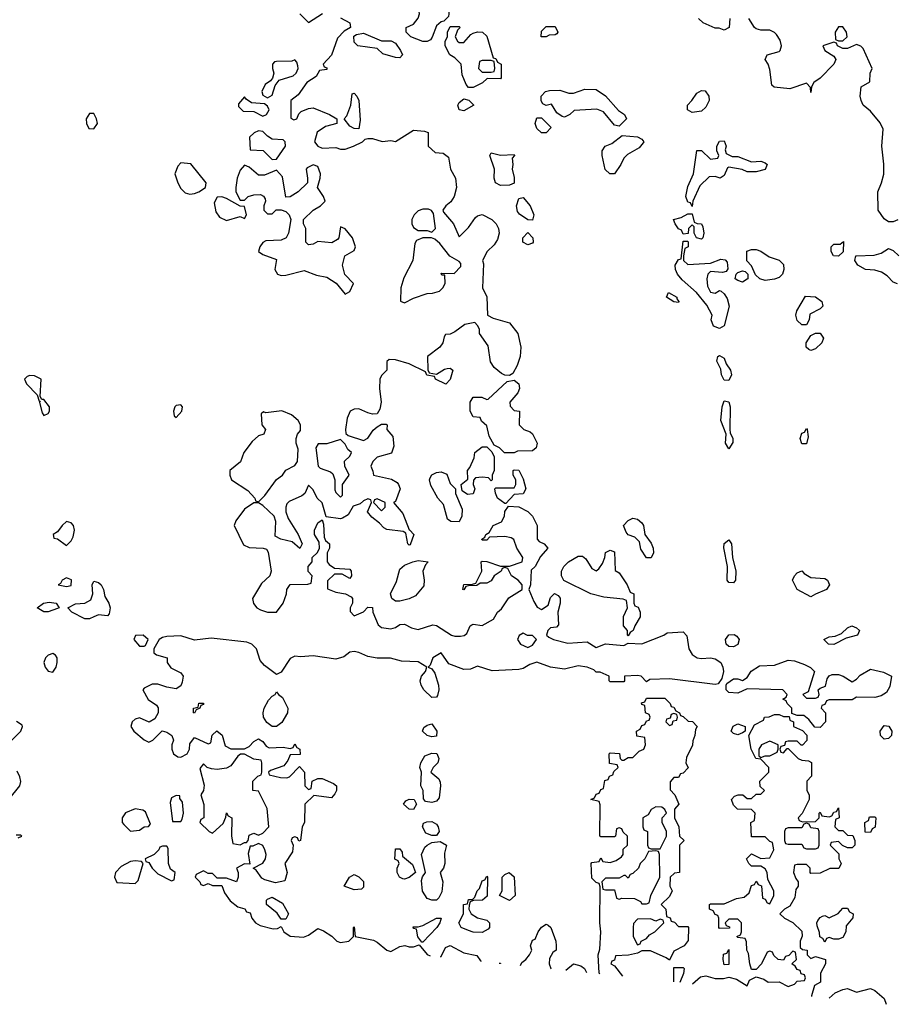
# Model space of a CAD drawing. Header units: inches. Extents: x 2380249 to 2585472, y 382747 to 546448.
# Tile 43 of 256: x 2422445 to 2426288, y 450093 to 454404. Entities that reach past the tile are written whole.
import ezdxf

# ---------------------------------------------------------------- set-up
doc = ezdxf.new("R2010")
doc.units = ezdxf.units.IN
doc.header["$MEASUREMENT"] = 0
doc.layers.add('C4425', color=7, linetype='Continuous')

msp = doc.modelspace()

# ---------------------------------------------------------------- linework, layer by layer
at = {"layer": 'C4425', "color": 4}
for points, elevation in [([(2424295.3, 454504.7), (2424311.6, 454511.6), (2424318, 454498), (2424324.7, 454430), (2424322, 454418), (2424302, 454398), (2424290, 454395.3), (2424270, 454378), (2424251.6, 454328.4), (2424243.6, 454316.4), (2424230, 454308.7), (2424210, 454309.2), (2424158, 454330), (2424138, 454350), (2424138, 454370), (2424170, 454384.7), (2424189.4, 454410.6), (2424195.1, 454430), (2424189.3, 454470), (2424192.5, 454487.5), (2424209, 454510), (2424230, 454517.3), (2424274.6, 454505.4)], 76), ([(2424030, 454311.3), (2424072, 454312), (2424090, 454302), (2424112, 454270), (2424122, 454250), (2424110, 454238), (2424090, 454239), (2424034.6, 454254.6), (2424010, 454278), (2423926, 454290), (2423910, 454306), (2423908, 454332), (2423920.4, 454339.6), (2423950, 454344.7)], 76), ([(2424370, 454304.7), (2424390, 454304.7), (2424420.2, 454339.8), (2424430, 454344.7), (2424450, 454351.3), (2424472, 454350), (2424490, 454332), (2424518, 454238), (2424530, 454234), (2424538, 454218), (2424554, 454210), (2424554, 454150), (2424550, 454146), (2424492.7, 454147.3), (2424471.6, 454128.4), (2424430, 454108), (2424410, 454108), (2424400.2, 454120.2), (2424383.1, 454163.1), (2424378, 454210), (2424350, 454238), (2424328, 454250), (2424308, 454290), (2424308, 454310), (2424318, 454330), (2424318, 454350), (2424330, 454374), (2424370, 454374), (2424374, 454370), (2424362, 454358), (2424352, 454330), (2424362, 454310)], 76), ([(2424750, 454328.7), (2424728.9, 454328.9), (2424730, 454354), (2424750, 454374), (2424790, 454374), (2424802, 454350), (2424796.9, 454343.1), (2424790, 454338), (2424763.6, 454336.4)], 76), ([(2426050, 454373.2), (2426030, 454373.2), (2426016, 454350), (2426018, 454318), (2426030, 454312), (2426050, 454312), (2426068, 454330), (2426065.2, 454350)], 76), ([(2423650, 454228), (2423637.3, 454222.7), (2423570, 454221.2), (2423560.7, 454219.3), (2423551.3, 454210), (2423551.3, 454190), (2423558, 454170), (2423552, 454148), (2423543.6, 454136.4), (2423519.6, 454120.4), (2423504.7, 454090), (2423510, 454074), (2423530, 454062), (2423550, 454074), (2423563.1, 454116.9), (2423580.9, 454139.1), (2423642, 454158), (2423655.3, 454170), (2423664, 454190), (2423663.1, 454203.1), (2423659, 454219)], 76), ([(2424510, 454226), (2424470, 454226), (2424458, 454222), (2424454, 454190), (2424470, 454174), (2424510, 454174), (2424522, 454178), (2424526, 454190), (2424522, 454222)], 76), ([(2423930, 453926), (2423910, 453928), (2423890, 453938), (2423866, 453970), (2423877.2, 453982.8), (2423895.3, 454030), (2423900.4, 454079.6), (2423910, 454082), (2423922, 454070), (2423930.7, 454050.7), (2423935.2, 453964.8)], 76), ([(2425070, 453938), (2425050, 453942), (2425001.2, 454001.2), (2424972.9, 454012.9), (2424872.7, 454007.3), (2424854, 453990), (2424830, 453978), (2424820.4, 453980.4), (2424796.4, 453996.4), (2424774, 454034), (2424750, 454028), (2424736.4, 454036.4), (2424728.9, 454048.9), (2424729, 454070), (2424748, 454090), (2424765.6, 454094.4), (2424810, 454096), (2424850, 454082), (2424870, 454082), (2424920.2, 454099.8), (2424970, 454098.8), (2425010.5, 454070.5), (2425066.8, 454006.8), (2425094, 453990), (2425102, 453970)], 76), ([(2425390, 453998), (2425369.2, 454009.2), (2425368.7, 454030), (2425388.7, 454050), (2425410, 454082), (2425430, 454094), (2425447.3, 454092.7), (2425462, 454070), (2425464.7, 454050), (2425450, 454022), (2425430, 454004)], 76), ([(2423430, 454066), (2423403.6, 454036.4), (2423403.6, 454023.6), (2423423.6, 454003.6), (2423470, 454002), (2423510, 453982), (2423526, 453990), (2423538, 454010), (2423530, 454026), (2423516.4, 454036.4), (2423460.4, 454040.4), (2423436.4, 454056.4)], 76), ([(2424390, 454005.2), (2424369.5, 454009.5), (2424364, 454030), (2424370, 454042), (2424390, 454058), (2424411.6, 454051.6), (2424434, 454030)], 76), ([(2422770, 453993.2), (2422750, 453993.2), (2422736, 453970), (2422737.3, 453950), (2422748.1, 453928.1), (2422770, 453926.8), (2422785.2, 453950), (2422781.2, 453970)], 76), ([(2424750, 453908.7), (2424730, 453909), (2424710, 453928), (2424702, 453950), (2424710, 453974), (2424730, 453974), (2424772.7, 453932.7)], 76), ([(2423490, 453918), (2423471.1, 453908.9), (2423452, 453890), (2423454, 453834), (2423511, 453831), (2423550, 453792), (2423570, 453794), (2423608.7, 453850), (2423608, 453870), (2423599, 453879), (2423550, 453882), (2423530, 453894), (2423510, 453915.3)], 76), ([(2425050, 453729), (2425029.2, 453729.2), (2425009.2, 453749.2), (2424995.3, 453810), (2424995.3, 453830), (2425008.9, 453851.1), (2425038, 453862), (2425083.1, 453896.9), (2425150, 453891), (2425170, 453882), (2425178, 453870), (2425175.3, 453864.7), (2425156.9, 453843.1), (2425106.4, 453813.6), (2425090, 453798), (2425078, 453770)], 76), ([(2425564.7, 453804.7), (2425590, 453804.7), (2425650, 453782), (2425690, 453784.7), (2425710, 453778), (2425718, 453770), (2425710, 453748.7), (2425670, 453738), (2425630, 453738), (2425609.1, 453749.1), (2425550, 453758), (2425544.7, 453755.3), (2425530, 453722), (2425512, 453710), (2425490, 453718), (2425463.6, 453716.4), (2425423.6, 453676.4), (2425392, 453610), (2425390, 453586), (2425382, 453602), (2425370, 453606), (2425362, 453630), (2425370, 453674), (2425395.3, 453730), (2425410, 453832), (2425430, 453832), (2425470, 453794), (2425502, 453798), (2425506, 453810), (2425498, 453830), (2425498, 453850), (2425510, 453872), (2425530, 453874), (2425538, 453850), (2425534, 453834), (2425538, 453818)], 76), ([(2424550, 453811.3), (2424610, 453814), (2424612, 453810), (2424602, 453798), (2424604.7, 453770), (2424601, 453750), (2424610, 453714), (2424610, 453688.7), (2424590, 453679.3), (2424550, 453679), (2424528, 453690), (2424522, 453710), (2424524, 453750), (2424504, 453810), (2424510, 453822)], 76), ([(2423150, 453778), (2423136.9, 453763.1), (2423124.7, 453730), (2423137.3, 453690), (2423150, 453666), (2423170, 453646), (2423190, 453640.7), (2423210, 453644), (2423230, 453651), (2423258, 453670), (2423262, 453690), (2423194, 453774)], 76), ([(2423730, 453769.2), (2423703.8, 453756.2), (2423698.8, 453750), (2423706, 453710), (2423704.7, 453690), (2423664.7, 453650), (2423630, 453629), (2423610, 453628), (2423596.4, 453716.4), (2423570, 453746), (2423516.9, 453723.1), (2423490, 453724), (2423450, 453758), (2423430, 453768), (2423410, 453746), (2423398, 453710), (2423391.3, 453670), (2423392, 453650), (2423410, 453614), (2423430, 453614), (2423446, 453630), (2423470, 453638), (2423499.6, 453639.6), (2423512, 453632), (2423519.6, 453619.6), (2423522, 453610), (2423514, 453590), (2423514, 453570), (2423530, 453554), (2423550, 453554), (2423568.4, 453571.6), (2423590, 453572), (2423610, 453564.7), (2423624.7, 453550), (2423632, 453530), (2423622, 453470), (2423612, 453450), (2423590, 453439), (2423523.5, 453436.5), (2423510, 453428.7), (2423496, 453410), (2423491.3, 453390), (2423510, 453376), (2423570, 453354), (2423562, 453310), (2423574, 453290), (2423590, 453284.7), (2423610, 453286), (2423690, 453306), (2423745.2, 453285.2), (2423790, 453277.3), (2423830.7, 453250.7), (2423870, 453202), (2423890, 453214), (2423906, 453250), (2423869.3, 453289.3), (2423859, 453330), (2423869.4, 453370.6), (2423910, 453394), (2423915.3, 453410), (2423902, 453450), (2423870, 453488), (2423850, 453498), (2423842, 453450), (2423837.3, 453442.7), (2423812.2, 453427.8), (2423750, 453433.2), (2423730, 453422), (2423710, 453418), (2423698, 453430), (2423698, 453490), (2423688, 453510), (2423688, 453530), (2423730, 453570.7), (2423762, 453590), (2423782, 453610), (2423775.3, 453630), (2423748.7, 453670), (2423761.2, 453710), (2423762.7, 453730), (2423750, 453762)], 76), ([(2423330, 453628.7), (2423310, 453628), (2423296.9, 453603.1), (2423303.5, 453563.5), (2423319.8, 453539.8), (2423350, 453524.7), (2423410, 453542), (2423430, 453534), (2423438, 453550), (2423430, 453586), (2423410, 453588), (2423350, 453622)], 76), ([(2424690, 453526), (2424670, 453528), (2424633.6, 453553.6), (2424625.2, 453565.2), (2424621.2, 453590), (2424630, 453622), (2424650, 453626), (2424680.7, 453590), (2424696, 453550)], 76), ([(2424210, 453575.3), (2424190, 453568), (2424172, 453550), (2424162, 453530), (2424162, 453510), (2424170, 453494), (2424190, 453482), (2424230, 453482), (2424250, 453474), (2424266, 453490), (2424256.4, 453556.4), (2424248.4, 453568.4), (2424234.6, 453574.6)], 76), ([(2425430, 453444), (2425408.7, 453448.7), (2425398, 453470), (2425398, 453498), (2425390, 453506), (2425374, 453490), (2425372, 453468), (2425350, 453466), (2425343.1, 453483.1), (2425330, 453489), (2425315.3, 453510), (2425308, 453530), (2425342, 453538), (2425370, 453554), (2425390, 453554), (2425398, 453518), (2425412, 453512), (2425430, 453511.3), (2425436.8, 453496.8), (2425441, 453470), (2425436, 453450)], 76), ([(2424210, 453449), (2424182.8, 453437.2), (2424174.8, 453425.2), (2424166.8, 453350), (2424126.4, 453273.6), (2424113.4, 453230), (2424112.7, 453172.7), (2424130, 453164.7), (2424170, 453184.7), (2424230, 453206), (2424252.9, 453207.1), (2424284, 453216), (2424298, 453230), (2424308, 453250), (2424306, 453286), (2424294, 453286), (2424290, 453294), (2424347.3, 453292.7), (2424376.4, 453323.6), (2424376.4, 453336.4), (2424370, 453346), (2424328.9, 453368.9), (2424284.7, 453424.7), (2424263.1, 453443.1), (2424248.9, 453448.9)], 76), ([(2424670, 453418), (2424648.7, 453430), (2424648.7, 453450), (2424670, 453472), (2424692, 453450), (2424694, 453430), (2424690, 453426)], 76), ([(2425370, 453332), (2425470, 453339.1), (2425515.9, 453355.9), (2425533.7, 453353.7), (2425542.8, 453342.8), (2425546, 453314), (2425538, 453302), (2425522, 453298), (2425470, 453301.2), (2425458.8, 453290), (2425453.4, 453270), (2425457.3, 453237.3), (2425470, 453212), (2425490, 453207.7), (2425510, 453218), (2425516, 453216), (2425530, 453204.7), (2425543, 453183), (2425551, 453150), (2425530, 453064), (2425510, 453052.7), (2425482.9, 453062.9), (2425472.7, 453090), (2425477.2, 453110), (2425453.8, 453153.8), (2425409, 453210), (2425345.4, 453265.4), (2425326, 453290), (2425317.2, 453310), (2425315.3, 453330), (2425330, 453354), (2425342, 453358), (2425350, 453434), (2425370, 453434), (2425372, 453430), (2425372, 453410), (2425358, 453402), (2425352, 453370), (2425352, 453350)], 76), ([(2426030, 453368.7), (2426008, 453370), (2425998, 453390), (2425998, 453410), (2426010, 453422), (2426038, 453422), (2426052.7, 453432.7), (2426051.6, 453388.4)], 76), ([(2425710, 453262), (2425686, 453270), (2425667.3, 453287.3), (2425650, 453326), (2425628.4, 453348.4), (2425628.7, 453391.3), (2425650, 453398), (2425670, 453398), (2425690, 453391.3), (2425726.4, 453366.4), (2425770.9, 453350.9), (2425790, 453332), (2425791, 453310), (2425784.7, 453290), (2425770, 453275.3), (2425750, 453269)], 76), ([(2425610, 453255.3), (2425590, 453262), (2425578, 453270), (2425582, 453290), (2425590, 453298), (2425610, 453304.7), (2425622, 453302), (2425634, 453290), (2425634, 453270), (2425630, 453268)], 76), ([(2425330, 453166), (2425310, 453168.7), (2425278, 453190), (2425286, 453210), (2425322, 453190), (2425322, 453182), (2425332, 453170)], 76), ([(2425890, 453068), (2425870, 453068.7), (2425850, 453088), (2425844, 453110), (2425848.7, 453130), (2425886, 453194), (2425930, 453190.7), (2425958, 453170), (2425962, 453150), (2425950, 453138), (2425905.4, 453114.6), (2425902, 453090)], 76), ([(2425910, 452955.3), (2425900.2, 452960.2), (2425888.7, 452970), (2425888.7, 452990), (2425910, 453022), (2425930, 453032), (2425950, 453031.3), (2425964.7, 453010), (2425958, 452990), (2425930, 452964)], 76), ([(2425550, 452825.2), (2425530, 452826), (2425517.6, 452850), (2425514.5, 452874.5), (2425498, 452910), (2425502, 452930), (2425510, 452934.8), (2425530, 452922), (2425538, 452898), (2425557.1, 452870), (2425562.4, 452850)], 76), ([(2422490, 452846), (2422478, 452842), (2422466, 452830), (2422474.8, 452810), (2422522, 452762), (2422530, 452734), (2422534, 452734), (2422531.6, 452728.4), (2422542.8, 452682.8), (2422550, 452671), (2422570, 452680.7), (2422575.6, 452690), (2422576.2, 452710), (2422550, 452742), (2422542, 452742), (2422534.6, 452754.6), (2422539.3, 452830), (2422510, 452844.5)], 76), ([(2424610, 452508), (2424568.4, 452508.4), (2424546, 452530), (2424522, 452542), (2424500.4, 452580.4), (2424490, 452626), (2424467.3, 452647.3), (2424462, 452662), (2424430, 452666), (2424418, 452690), (2424418, 452730), (2424430, 452752), (2424468.4, 452751.6), (2424490, 452742), (2424496.4, 452743.6), (2424580.2, 452819.8), (2424610, 452826), (2424630.4, 452810.4), (2424633.4, 452790), (2424626, 452770), (2424592, 452730), (2424592.7, 452712.7), (2424610, 452694), (2424634, 452690), (2424632, 452630), (2424652, 452610), (2424679.9, 452599.9), (2424690, 452591.3), (2424710.7, 452550), (2424706.8, 452530), (2424690, 452516), (2424624.7, 452515.3)], 76), ([(2423150, 452718), (2423130, 452715.3), (2423124.7, 452710), (2423118, 452690), (2423122, 452670), (2423130, 452662), (2423155.3, 452690), (2423158, 452710)], 76), ([(2425550, 452525.2), (2425536, 452550), (2425539, 452590), (2425515.6, 452650), (2425521.6, 452710), (2425530, 452736), (2425550, 452731), (2425555.5, 452710), (2425554.4, 452610), (2425555.5, 452595.5), (2425567.3, 452570), (2425567.1, 452552.9)], 76), ([(2423592.3, 452692.3), (2423523.1, 452683.1), (2423512.7, 452687.3), (2423502, 452678), (2423504.7, 452630), (2423522, 452610), (2423514, 452590), (2423490, 452582), (2423462.4, 452557.6), (2423426.8, 452510), (2423411.3, 452468.7), (2423364.7, 452430), (2423364.7, 452410), (2423372, 452390), (2423443.5, 452343.5), (2423474, 452310), (2423478, 452298), (2423490, 452294), (2423518.6, 452321.4), (2423569.5, 452390.5), (2423595.3, 452410), (2423610, 452432), (2423650, 452452), (2423662, 452470), (2423664.7, 452524.7), (2423655.3, 452550), (2423655.3, 452570), (2423662, 452590), (2423674, 452606), (2423675.3, 452630), (2423664, 452650), (2423634.5, 452674.5)], 76), ([(2425870, 452548), (2425862, 452570), (2425870, 452594), (2425882, 452598), (2425890, 452614), (2425894, 452610), (2425898, 452578), (2425890, 452548)], 76), ([(2423850, 452566), (2423790, 452548), (2423752.7, 452547.3), (2423742, 452530), (2423752, 452450), (2423761, 452441), (2423805.4, 452425.4), (2423816, 452416), (2423824.7, 452390), (2423825.4, 452345.4), (2423830, 452334), (2423850, 452314), (2423858, 452322), (2423858, 452370), (2423888, 452410), (2423868.9, 452448.9), (2423868, 452472), (2423890, 452494), (2423898, 452510), (2423882, 452522), (2423870, 452546)], 76), ([(2424510, 452386), (2424498, 452398), (2424470, 452402), (2424441, 452399), (2424431.6, 452388.4), (2424431.3, 452370), (2424438, 452350), (2424430, 452328.7), (2424405.2, 452325.2), (2424382, 452342), (2424378, 452370), (2424407.3, 452392.7), (2424406, 452430), (2424416.4, 452443.6), (2424434.6, 452485.4), (2424438, 452510), (2424470, 452534), (2424490, 452534), (2424512.7, 452512.7), (2424522, 452490), (2424522, 452430), (2424514, 452410), (2424514, 452390)], 76), ([(2424370, 452206), (2424332.7, 452207.3), (2424318, 452218), (2424301.2, 452281.2), (2424275.3, 452310), (2424245.6, 452365.6), (2424239, 452390), (2424242, 452398), (2424250, 452411.3), (2424270, 452422), (2424290, 452424.7), (2424314.8, 452414.8), (2424330, 452374), (2424354, 452350), (2424354, 452330), (2424382, 452262), (2424381, 452230)], 76), ([(2424570, 452286), (2424538, 452310), (2424528, 452332), (2424526, 452350), (2424530, 452354), (2424610, 452354), (2424618, 452370), (2424618, 452390), (2424606, 452410), (2424606, 452430), (2424610, 452434), (2424630, 452432), (2424650, 452394), (2424662, 452350), (2424650, 452328), (2424610, 452326), (2424574, 452286)], 76), ([(2424010, 452306), (2423998, 452302), (2423994, 452290), (2424030, 452254), (2424046, 452270), (2424046, 452290)], 76), ([(2422650, 452206.6), (2422630.7, 452190), (2422610, 452162), (2422592, 452150), (2422594, 452134), (2422610, 452132), (2422650, 452102), (2422670, 452122), (2422679.6, 452140.4), (2422684.5, 452170), (2422680.7, 452190), (2422670, 452202)], 76), ([(2425190, 452048), (2425165.6, 452085.6), (2425159, 452119), (2425138, 452138), (2425109.1, 452149.1), (2425100.2, 452160.2), (2425088.7, 452190), (2425110, 452212), (2425130, 452222), (2425150, 452218), (2425170, 452202), (2425176, 452190), (2425182, 452150), (2425210, 452112), (2425218.8, 452090), (2425221, 452070), (2425210, 452048.7)], 76), ([(2425570, 451939.3), (2425550, 451940.7), (2425542.4, 451950), (2425545.1, 452010), (2425527.8, 452092.2), (2425530, 452111.3), (2425550, 452126.8), (2425562, 452110), (2425566, 452050), (2425580.5, 451990), (2425579.1, 451950)], 76), ([(2425110, 451706), (2425106, 451710), (2425106, 451730), (2425089, 451750), (2425089.1, 451790.9), (2425106, 451830), (2425102, 451862), (2425087.3, 451867.3), (2425003.6, 451876.4), (2424946, 451890), (2424828.4, 451948.4), (2424818, 451970), (2424818, 451990), (2424828, 452010), (2424848, 452030), (2424890, 452054.8), (2424910, 452056), (2424923.5, 452043.5), (2424950, 452002), (2424970, 451992), (2424980.4, 451999.6), (2424996.4, 452023.6), (2425008, 452050), (2425010, 452072), (2425030, 452082), (2425050, 452074), (2425052.7, 451992.7), (2425070, 451982), (2425104.7, 451930), (2425118, 451898), (2425134, 451890), (2425134, 451850), (2425138, 451838), (2425152.7, 451832.7), (2425162, 451810), (2425162, 451790), (2425138, 451750), (2425132, 451730), (2425118, 451722)], 76), ([(2424090, 451859), (2424075.3, 451870), (2424068.7, 451890), (2424095.5, 451944.5), (2424110, 451998), (2424130, 452016), (2424166, 452030), (2424190, 452036), (2424234, 452030), (2424222, 452018), (2424210.8, 451990), (2424216, 451950), (2424214, 451926), (2424177.5, 451882.5), (2424150, 451869.4), (2424110, 451859)], 76), ([(2425910, 451878), (2425848.9, 451908.9), (2425829, 451950), (2425838, 451970), (2425850, 451982), (2425870, 451992), (2425879.6, 451979.6), (2425910, 451962), (2425970, 451958), (2425982, 451950), (2425991, 451930), (2425978, 451910), (2425930, 451888.7)], 76), ([(2422650, 451961.2), (2422631.3, 451950), (2422623.6, 451936.4), (2422614, 451930), (2422650, 451922), (2422670, 451927.3), (2422671.6, 451951.6)], 76), ([(2422830, 451794), (2422790, 451798), (2422770, 451789.4), (2422750, 451780.9), (2422730, 451780.9), (2422674, 451810), (2422655.3, 451830), (2422690, 451847.3), (2422730, 451850.4), (2422756.1, 451863.9), (2422765.6, 451890), (2422762.9, 451930), (2422770, 451946), (2422790, 451940.5), (2422802, 451930), (2422812.4, 451910), (2422818.4, 451878.4), (2422835.5, 451850), (2422841.6, 451830), (2422836.4, 451803.6)], 72), ([(2422550, 451812), (2422520.9, 451830), (2422549.2, 451850), (2422574.3, 451854.3), (2422604.7, 451850), (2422618, 451830), (2422610, 451827), (2422570, 451812)], 72), ([(2426010, 451669), (2425986, 451670), (2425966, 451690), (2425990, 451702), (2426015.3, 451704.7), (2426043.1, 451716.9), (2426070, 451742), (2426089.1, 451750.9), (2426110, 451742), (2426122, 451730), (2426114, 451710), (2426063.6, 451696.4)], 76), ([(2422986, 451710), (2422951.6, 451708.4), (2422944.7, 451690), (2422970, 451662), (2422990, 451662), (2422995.3, 451664.7), (2423008, 451690)], 76), ([(2424650, 451718), (2424631.6, 451708.4), (2424624.7, 451690), (2424638, 451670), (2424670, 451656), (2424690, 451666), (2424708, 451690), (2424690, 451708), (2424668.9, 451708.9)], 76), ([(2425570, 451658), (2425550, 451660.7), (2425538, 451670), (2425536.2, 451690), (2425550, 451710.6), (2425573, 451713), (2425584.9, 451704.9), (2425594.8, 451690), (2425590, 451669)], 76), ([(2422590, 451628.7), (2422570, 451622), (2422558, 451610), (2422551.3, 451590), (2422556, 451570), (2422570, 451551.3), (2422590, 451547.3), (2422605.2, 451570), (2422609, 451590), (2422608.7, 451610), (2422602, 451622)], 76), ([(2425890, 451434), (2425930, 451434), (2425942, 451438), (2425946, 451450), (2425942, 451470), (2425950, 451478), (2425974, 451486), (2425980.9, 451519.1), (2425989.1, 451530.9), (2426002.5, 451537.5), (2426030, 451537), (2426050.2, 451530.2), (2426090, 451504.7), (2426110, 451517.3), (2426125.7, 451534.3), (2426170, 451560.7), (2426228.2, 451548.2), (2426262, 451530), (2426255.5, 451484.5), (2426241.1, 451458.9), (2426216.7, 451443.3), (2426190, 451437), (2426110, 451438), (2426090, 451426), (2425990, 451426), (2425978, 451422), (2425970, 451406), (2425958, 451402), (2425954, 451390), (2425974, 451370), (2425974, 451330), (2425950, 451306), (2425927.3, 451307.3), (2425900.4, 451340.4), (2425878, 451358), (2425850, 451358), (2425826, 451366), (2425826, 451390), (2425806, 451410), (2425802, 451422), (2425786, 451430), (2425802, 451438), (2425806, 451450), (2425786, 451470), (2425630, 451475.3), (2425590, 451455.3), (2425550, 451458), (2425538, 451470), (2425538, 451490), (2425542, 451498), (2425570, 451518), (2425590, 451518), (2425610, 451511.3), (2425630, 451524.7), (2425648.1, 451551.9), (2425684.6, 451575.4), (2425750, 451578.3), (2425810, 451600.5), (2425837.5, 451597.5), (2425881.3, 451581.3), (2425908.1, 451568.1), (2425926, 451550), (2425898, 451462), (2425874, 451450)], 76), ([(2423550, 451309.2), (2423527.2, 451327.2), (2423512.3, 451350), (2423511.8, 451370), (2423516.2, 451390), (2423535.2, 451424.8), (2423550, 451442), (2423564, 451450), (2423570, 451462), (2423578, 451450), (2423596.5, 451436.5), (2423619.1, 451390), (2423617.3, 451370), (2423593.4, 451326.6), (2423570, 451309.3)], 76), ([(2423210, 451368), (2423206, 451370), (2423206, 451390), (2423226, 451394), (2423230, 451412), (2423250, 451412), (2423250, 451406), (2423238, 451402), (2423234, 451390), (2423218, 451382)], 76), ([(2425310, 451366), (2425298, 451362), (2425294, 451346), (2425278, 451342), (2425274, 451330), (2425290, 451314), (2425302, 451318), (2425306, 451334), (2425322, 451338), (2425326, 451350), (2425322, 451362)], 76), ([(2424250, 451264), (2424228.7, 451270), (2424209, 451290), (2424214.6, 451305.4), (2424230, 451316), (2424250, 451322), (2424271.3, 451290), (2424270, 451268)], 76), ([(2425590, 451273.2), (2425570, 451279), (2425561.2, 451290), (2425569.5, 451310.5), (2425590, 451321), (2425622, 451310), (2425622, 451290), (2425610, 451282)], 76), ([(2426230, 451254), (2426214, 451270), (2426212.7, 451290), (2426230, 451314), (2426250.6, 451310.6), (2426264, 451290), (2426262.8, 451270), (2426250, 451257.2)], 76), ([(2425730, 451246), (2425694, 451230), (2425682, 451210), (2425682, 451182), (2425690, 451174), (2425710, 451182), (2425730, 451182), (2425762, 451198), (2425766, 451210), (2425766, 451230)], 76), ([(2424250, 450977), (2424222, 450982), (2424212.9, 450992.9), (2424211.6, 451030), (2424200.9, 451050), (2424204, 451110), (2424197.2, 451130), (2424200.9, 451150), (2424218.9, 451181.1), (2424250, 451193.4), (2424270.9, 451190.9), (2424281, 451170), (2424276, 451150), (2424256, 451130), (2424244.7, 451110), (2424280.5, 451080.5), (2424286.4, 451066.4), (2424288.4, 451050), (2424282, 450998), (2424270, 450982.7)], 76), ([(2423430, 451188.7), (2423411.6, 451188.4), (2423399.6, 451180.4), (2423370, 451138), (2423350, 451128), (2423310, 451122), (2423284.7, 451124.7), (2423266, 451130), (2423250, 451146), (2423234, 451126), (2423253.2, 451053.2), (2423250.6, 451029.4), (2423238, 451010), (2423251.6, 450968.4), (2423252, 450910), (2423238, 450902), (2423234, 450890), (2423274, 450850), (2423290, 450842), (2423335.3, 450884.7), (2423347.3, 450912.7), (2423350, 450932), (2423358, 450918), (2423374, 450910), (2423372, 450830), (2423378, 450798), (2423410, 450792), (2423430, 450802), (2423438, 450802), (2423446, 450810), (2423450, 450834), (2423470, 450842), (2423490, 450834), (2423510, 450842), (2423535.3, 450870), (2423528, 450950), (2423490, 451026), (2423466, 451030), (2423466, 451070), (2423487.3, 451092.7), (2423502, 451098), (2423506, 451110), (2423506, 451150), (2423502, 451162), (2423470, 451166)], 76), ([(2423130, 451008), (2423110, 450998), (2423103.5, 450976.5), (2423114, 450894), (2423150, 450894), (2423156.4, 450903.6), (2423162, 450930), (2423158, 450978), (2423146, 450994), (2423146, 451006)], 76), ([(2424170, 450946), (2424150, 450948), (2424126, 450970), (2424136.4, 450983.6), (2424150, 450991.3), (2424172, 450990), (2424182, 450970)], 76), ([(2422950, 450949.4), (2422908.7, 450931.3), (2422893.4, 450910), (2422894, 450890), (2422900.9, 450880.9), (2422930, 450850.8), (2422970, 450856), (2422990, 450871), (2423008.4, 450871.6), (2423018, 450882), (2422996.2, 450936.2), (2422983.7, 450943.7)], 76), ([(2425230, 450958), (2425210, 450946), (2425196.9, 450923.1), (2425174, 450910), (2425174, 450870), (2425178, 450858), (2425194, 450850), (2425194, 450790), (2425198, 450778), (2425210, 450774), (2425250, 450774), (2425278, 450830), (2425278, 450850), (2425258, 450890), (2425258, 450910), (2425278, 450930), (2425270, 450946), (2425256.4, 450956.4)], 76), ([(2424250, 450832), (2424223, 450843), (2424209, 450870), (2424213.2, 450886.8), (2424227.3, 450892.7), (2424250, 450893.7), (2424270, 450882.8), (2424278, 450870), (2424282, 450850), (2424270, 450833.2)], 76), ([(2426170, 450846), (2426147.3, 450847.3), (2426146, 450890), (2426162, 450898), (2426166, 450914), (2426190, 450914), (2426194, 450910), (2426191.6, 450868.4), (2426178, 450862)], 76), ([(2425890, 450886), (2425878, 450882), (2425870, 450866), (2425810, 450866), (2425798, 450862), (2425794, 450850), (2425794, 450810), (2425798, 450798), (2425810, 450794), (2425870, 450794), (2425878, 450778), (2425890, 450774), (2425930, 450774), (2425942, 450778), (2425946, 450790), (2425946, 450850), (2425942, 450862), (2425910, 450866), (2425902, 450882)], 76), ([(2424270, 450549.2), (2424250, 450549.3), (2424230, 450557.2), (2424209.5, 450589.5), (2424205.2, 450634.8), (2424208.9, 450651.1), (2424222, 450670), (2424205.2, 450750), (2424218.4, 450781.6), (2424229.5, 450790.5), (2424250, 450802), (2424286.8, 450806.8), (2424314, 450790), (2424305.5, 450754.5), (2424307.3, 450710), (2424301, 450690), (2424286, 450670), (2424297.3, 450630), (2424294.2, 450585.8), (2424281.1, 450558.9)], 76), ([(2423090, 450786), (2423070, 450786), (2423058, 450782), (2423054, 450770), (2423034, 450750), (2422994, 450730), (2422998, 450718), (2423010, 450714), (2423024.7, 450690), (2423050, 450664.7), (2423110, 450634), (2423122, 450638), (2423126, 450670), (2423104.7, 450684.7), (2423097.2, 450710), (2423095.3, 450775.3)], 76), ([(2424130, 450641.2), (2424122.7, 450642.7), (2424108, 450650), (2424098, 450670), (2424098, 450690), (2424106, 450710), (2424102, 450722), (2424088.4, 450728.4), (2424090, 450774), (2424110, 450774), (2424119.6, 450759.6), (2424122, 450742), (2424165.4, 450705.4), (2424178, 450670), (2424150, 450649.2)], 76), ([(2425230, 450766), (2425198, 450762), (2425182, 450730), (2425162, 450710), (2425154, 450690), (2425130, 450666), (2425118, 450662), (2425110, 450646), (2425098, 450658), (2425090, 450658), (2425070, 450646), (2425010, 450646), (2424994, 450630), (2424998, 450598), (2425010, 450594), (2425050, 450594), (2425058, 450558), (2425070, 450554), (2425082, 450558), (2425136.9, 450556.9), (2425163.6, 450543.6), (2425170, 450534), (2425190, 450534), (2425202, 450538), (2425208, 450570), (2425248, 450650), (2425246, 450750), (2425242, 450762)], 76), ([(2422950, 450722), (2422930, 450718), (2422890, 450697.2), (2422864.9, 450670), (2422860.7, 450650), (2422870, 450626), (2422950, 450622), (2422964, 450636), (2422986, 450710), (2422978, 450718)], 76), ([(2423910, 450595.3), (2423866, 450610), (2423888.7, 450650), (2423910, 450662), (2423930, 450652), (2423950.9, 450630.9), (2423950, 450606), (2423942, 450598)], 76), ([(2424470, 450408), (2424430.8, 450409.2), (2424410, 450416), (2424378, 450430), (2424368, 450450), (2424388, 450490), (2424388, 450530), (2424406, 450534), (2424410, 450552), (2424427.3, 450552.7), (2424438, 450562), (2424448.7, 450590), (2424459, 450601), (2424470, 450634), (2424482, 450638), (2424490, 450654), (2424494, 450650), (2424492.7, 450567.3), (2424471.1, 450548.9), (2424432.7, 450547.3), (2424418, 450542), (2424412.7, 450527.3), (2424412, 450510), (2424422, 450490), (2424450, 450471.3), (2424490, 450462), (2424502, 450450), (2424502, 450430), (2424496.9, 450423.1)], 76), ([(2424590, 450548), (2424546, 450570), (2424558, 450590), (2424558, 450650), (2424570, 450662), (2424589, 450671), (2424610.9, 450650.9), (2424614, 450570)], 76), ([(2423590, 450466), (2423572.9, 450492.9), (2423526, 450530), (2423526, 450550), (2423530, 450554), (2423550, 450562), (2423596.3, 450536.3), (2423622, 450490), (2423610, 450466)], 76), ([(2426010, 450378), (2425990, 450386), (2425978, 450382), (2425970, 450366), (2425962, 450382), (2425948.4, 450388.4), (2425947.3, 450407.3), (2425936.4, 450436.4), (2425935.3, 450450), (2425940.2, 450459.8), (2425950, 450474), (2425960.4, 450479.6), (2425970, 450482), (2425990, 450472), (2426028.4, 450491.6), (2426050, 450514), (2426070, 450514), (2426078, 450498), (2426094, 450490), (2426092.7, 450472.7), (2426063.6, 450436.4), (2426062, 450410), (2426050, 450386), (2426030, 450378)], 76), ([(2424206, 450366), (2424188.4, 450388.4), (2424182, 450422), (2424170, 450426), (2424167.3, 450432.7), (2424190, 450432), (2424210, 450438), (2424270, 450471), (2424290.9, 450470.9), (2424284.7, 450450), (2424271, 450430), (2424210, 450366)], 76), ([(2425207.3, 450467.3), (2425150, 450466), (2425132.7, 450447.3), (2425132, 450430), (2425132, 450390), (2425150, 450354), (2425162, 450358), (2425166, 450370), (2425190, 450382), (2425203.1, 450396.9), (2425226, 450410), (2425266, 450450), (2425262, 450462), (2425250, 450466), (2425230, 450458)], 76), ([(2425530, 450266), (2425526, 450290), (2425527.3, 450312.7), (2425542, 450318), (2425550, 450334), (2425550, 450268)], 76)]:
    msp.add_lwpolyline(points, close=True, dxfattribs=dict(at, elevation=elevation))
for points, elevation in [([(2423672, 454430), (2423710, 454392), (2423771, 454431)], 76), ([(2423850, 454412), (2423891.1, 454391.1), (2423894, 454370), (2423865.4, 454354.6), (2423836.9, 454323.1), (2423810.7, 454249.3), (2423774, 454210), (2423778, 454198), (2423790, 454194), (2423790, 454186), (2423758, 454182), (2423743.6, 454156.4), (2423702, 454130), (2423664.1, 454075.9), (2423632, 454050), (2423632.7, 453972.7), (2423645.4, 453965.4), (2423658, 453970), (2423668, 453992), (2423678, 454002), (2423710, 454016), (2423730, 454018), (2423802, 453990), (2423834, 453970), (2423834, 453950), (2423783.5, 453936.5), (2423748, 453912), (2423736, 453870), (2423750, 453851.3), (2423770, 453842), (2423830, 453844.7), (2423850, 453838), (2423870, 453838), (2423906, 453850), (2423946, 453870), (2423958, 453882), (2423970, 453884.7), (2423990, 453884.7), (2424031.6, 453871.6), (2424070, 453876), (2424090, 453871.3), (2424170, 453921), (2424216.9, 453916.9), (2424234, 453910), (2424234, 453850), (2424263.6, 453823.6), (2424299.6, 453819.6), (2424322, 453802), (2424331, 453750), (2424354, 453710), (2424357.3, 453670), (2424346.8, 453630), (2424333.4, 453606.6), (2424311.3, 453590), (2424298, 453570), (2424301, 453561), (2424344.7, 453510), (2424370, 453454), (2424410, 453494.8), (2424441.5, 453538.5), (2424450, 453546), (2424470, 453552), (2424512, 453530), (2424532, 453510), (2424542, 453490), (2424544.7, 453470), (2424538, 453442), (2424522, 453418), (2424492, 453390), (2424472, 453350), (2424476, 453336), (2424472, 453230), (2424490.9, 453190.9), (2424494, 453110), (2424518, 453098), (2424590, 453077.3), (2424626.8, 453030), (2424638.8, 452970), (2424636.3, 452930), (2424623.8, 452890), (2424604, 452856), (2424590, 452846), (2424570, 452848), (2424555.1, 452855.1), (2424522, 452882), (2424506.3, 452906.3), (2424496, 452976), (2424458, 453030), (2424458, 453050), (2424450, 453066), (2424438, 453078), (2424394, 453070), (2424350, 453038), (2424330, 453028), (2424310, 453026), (2424303.6, 453016.4), (2424298, 452990), (2424284.7, 452970), (2424231.3, 452930), (2424232, 452872), (2424238, 452858), (2424270, 452852), (2424305.6, 452874.4), (2424316.9, 452876.9), (2424330, 452878), (2424342, 452870), (2424330.7, 452829.3), (2424311.1, 452808.9), (2424266, 452830), (2424262, 452842), (2424228.4, 452848.4), (2424222, 452862), (2424150, 452898), (2424090, 452915.3), (2424063.6, 452916.4), (2424052.7, 452907.3), (2424052, 452870), (2424030, 452846), (2424022, 452830), (2424021, 452790), (2424028, 452730), (2424021.4, 452698.6), (2424010, 452678), (2423990, 452677.2), (2423970, 452682.7), (2423930, 452701.2), (2423910, 452699), (2423892, 452690), (2423879.6, 452660.4), (2423872, 452610), (2423872.7, 452592.7), (2423883.6, 452583.6), (2423950, 452562), (2423970, 452572), (2423993.2, 452606.8), (2424010, 452622), (2424030, 452634), (2424050, 452634), (2424054, 452630), (2424052, 452610), (2424078.8, 452578.8), (2424083.5, 452536.5), (2424073.7, 452506.3), (2424010.7, 452489.3), (2423991.3, 452470), (2423982, 452450), (2423992, 452428), (2423994, 452410), (2424072.4, 452392.4), (2424098.4, 452378.4), (2424104, 452370), (2424110.6, 452350), (2424090, 452295.3), (2424082, 452290), (2424123, 452243), (2424151.1, 452171.1), (2424154, 452170), (2424171.1, 452151.1), (2424154.4, 452105.6), (2424150, 452104), (2424144, 452110), (2424136.4, 452156.4), (2424124, 452164), (2424052.5, 452172.5), (2424039, 452179), (2424020.4, 452200.4), (2423986.8, 452226.8), (2423968.7, 452250), (2423986, 452290), (2423982, 452302), (2423970, 452306), (2423950, 452298), (2423936, 452284), (2423905.4, 452274.6), (2423883.6, 452236.4), (2423858, 452222), (2423850, 452219), (2423787.3, 452227.3), (2423768.9, 452288.9), (2423748, 452310), (2423730, 452346), (2423710, 452366), (2423694, 452330), (2423681, 452319), (2423624.5, 452295.5), (2423614.8, 452285.2), (2423610.8, 452270), (2423610.7, 452250), (2423620.4, 452220.4), (2423664.7, 452150), (2423682, 452110), (2423671.6, 452088.4), (2423638, 452118), (2423588, 452130), (2423563.7, 452143.7), (2423566.8, 452206.8), (2423559.3, 452230), (2423510, 452278), (2423490, 452288.7), (2423470, 452288.7), (2423430, 452262), (2423390.8, 452210), (2423384.7, 452190), (2423424.9, 452104.9), (2423450, 452093), (2423511.1, 452091.1), (2423526.4, 452086.4), (2423533.7, 452073.7), (2423546, 451990), (2423541, 451970), (2423504.1, 451935.9), (2423464.9, 451870), (2423468.7, 451848.7), (2423483, 451830), (2423499.9, 451819.9), (2423530, 451810.4), (2423570, 451811), (2423599.3, 451850), (2423613.2, 451890), (2423615.3, 451910), (2423628.9, 451931.1), (2423707.3, 451932.7), (2423722, 451938), (2423726, 451970), (2423708.4, 451988.4), (2423708, 452010), (2423726, 452030), (2423726, 452050), (2423748.4, 452071.6), (2423758, 452090), (2423756.4, 452116.4), (2423735.3, 452150), (2423735.3, 452170), (2423750, 452202), (2423770, 452214), (2423775.3, 452195.3), (2423778, 452138), (2423784.7, 452124.7), (2423802, 452110), (2423802, 452090), (2423792, 452070), (2423792, 452030), (2423799.6, 452019.6), (2423823.6, 452003.6), (2423890, 451998), (2423896, 451990), (2423898, 451970), (2423890, 451958), (2423856.4, 451976.4), (2423823.6, 451976.4), (2423792.7, 451947.3), (2423792.7, 451912.7), (2423830, 451898), (2423871.3, 451891.3), (2423896.9, 451876.9), (2423902, 451870), (2423902, 451850), (2423892, 451830), (2423892.7, 451812.7), (2423910, 451794), (2423950, 451812), (2423970, 451832), (2423990, 451831.3), (2423992, 451810), (2424015.3, 451755.3), (2424030, 451742.8), (2424070, 451737.3), (2424090, 451742.8), (2424110, 451756), (2424130, 451758), (2424161.3, 451741.3), (2424190, 451734.9), (2424254.4, 451754.4), (2424270, 451751.3), (2424336, 451710), (2424350, 451704.9), (2424375.1, 451704.9), (2424391.8, 451708.2), (2424402.7, 451717.3), (2424418, 451750), (2424424.7, 451755.3), (2424430, 451758), (2424470, 451752), (2424520.4, 451779.6), (2424538, 451810), (2424554.6, 451825.4), (2424586.8, 451873.2), (2424646, 451910), (2424646, 451930), (2424628, 451950), (2424598, 451970), (2424582, 452002), (2424570, 452006), (2424558, 452002), (2424554, 451990), (2424522, 451970), (2424510, 451948), (2424490, 451938), (2424462, 451938), (2424447.3, 451927.3), (2424410, 451926), (2424398, 451922), (2424390, 451908), (2424386, 451910), (2424390, 451931.3), (2424427.3, 451932.7), (2424442, 451938), (2424468, 451990), (2424466, 452030), (2424470, 452034), (2424490, 452032), (2424550, 452011.3), (2424590, 452012), (2424646, 452030), (2424648, 452050), (2424622, 452090), (2424608.7, 452128.7), (2424596.4, 452136.4), (2424570, 452142), (2424502, 452138), (2424490, 452126), (2424470, 452126), (2424468, 452130), (2424482, 452138), (2424486, 452150), (2424500.4, 452159.6), (2424518, 452190), (2424554.6, 452205.4), (2424568, 452230), (2424568.7, 452251.3), (2424586, 452274), (2424630, 452272), (2424670, 452251.3), (2424690.6, 452230.6), (2424711, 452190), (2424711.3, 452130), (2424719.6, 452119.6), (2424742, 452110), (2424758, 452090), (2424725.4, 452054.6), (2424702, 452010), (2424685.4, 451994.6), (2424682, 451930), (2424674, 451910), (2424696.9, 451856.9), (2424711.6, 451831.6), (2424730, 451822), (2424759, 451841), (2424770, 451874), (2424787.3, 451892.7), (2424803.6, 451883.6), (2424811.1, 451871.1), (2424811, 451850), (2424801, 451810), (2424804.7, 451755.3), (2424795.3, 451744.7), (2424770, 451742), (2424758, 451730), (2424751.3, 451710), (2424761.4, 451701.4), (2424782, 451690), (2424844.7, 451675.3), (2424930, 451680.7), (2424970, 451656), (2425010, 451671), (2425090, 451664.7), (2425110, 451674), (2425170, 451672), (2425266, 451710), (2425280.4, 451719.6), (2425350, 451724.7), (2425366.8, 451706.8), (2425375.3, 451650), (2425390, 451624.4), (2425412, 451610), (2425430, 451607), (2425470, 451610.4), (2425490, 451606.4), (2425514.8, 451590), (2425524, 451570), (2425526.8, 451550), (2425519.8, 451520.2), (2425503.6, 451496.4), (2425490, 451494), (2425290, 451518), (2425204.7, 451515.3), (2425190, 451506), (2425166, 451530), (2425150, 451533.2), (2425094, 451530), (2425094, 451510), (2425090, 451506), (2425030, 451506), (2425026, 451510), (2425026, 451530), (2424987.3, 451547.3), (2424970, 451548), (2424958.4, 451558.4), (2424929.7, 451569.6), (2424890, 451575.1), (2424830, 451561.3), (2424769.8, 451569.8), (2424710, 451592), (2424679.2, 451580.8), (2424650, 451563.7), (2424630, 451559.5), (2424514, 451554), (2424450, 451573.2), (2424419.1, 451560.9), (2424390, 451559.3), (2424324.1, 451584.1), (2424290, 451631.8), (2424254.8, 451610), (2424242, 451578), (2424234, 451570), (2424250, 451562), (2424262.8, 451542.8), (2424279.1, 451490), (2424280.7, 451470), (2424274.8, 451445.2), (2424270, 451438), (2424250, 451437.2), (2424215.1, 451470), (2424202.7, 451490), (2424199.3, 451510), (2424204, 451530), (2424222, 451550), (2424228, 451570), (2424190, 451592.7), (2424116.4, 451596.4), (2424068.9, 451608.9), (2424010, 451609), (2423970, 451616), (2423930, 451634), (2423910, 451638), (2423890, 451635.3), (2423864.5, 451615.5), (2423830, 451605.2), (2423730, 451619.3), (2423675.3, 451615.3), (2423650, 451618), (2423630, 451608), (2423590, 451548), (2423570, 451538), (2423516.5, 451576.5), (2423498, 451598), (2423482, 451650), (2423461.2, 451670), (2423439.4, 451679.4), (2423282.8, 451697.2), (2423210, 451688), (2423150, 451706), (2423090, 451703.7), (2423070, 451699.3), (2423056, 451690), (2423032, 451650), (2423032.7, 451632.7), (2423043.6, 451623.6), (2423091.1, 451611.1), (2423091, 451590), (2423107.1, 451567.1), (2423150, 451544.7), (2423161, 451530), (2423156.8, 451503.2), (2423150, 451488), (2423130, 451475.3), (2423090, 451482), (2423050, 451495.3), (2423025.4, 451494.6), (2422990, 451478), (2422984.7, 451470), (2423007.3, 451427.3), (2423043.6, 451403.6), (2423051.6, 451391.6), (2423052, 451370), (2423036.9, 451343.1), (2423011.6, 451328.4), (2422970, 451348), (2422950, 451342), (2422938, 451330), (2422931, 451310), (2422944.7, 451290), (2422990, 451251.3), (2423010, 451241), (2423028, 451250), (2423068.7, 451291.3), (2423090, 451284.7), (2423111, 451270), (2423118, 451250), (2423111.3, 451230), (2423111, 451210), (2423118, 451190), (2423136.9, 451176.9), (2423150, 451176), (2423178, 451190), (2423188.7, 451210), (2423190, 451234), (2423210, 451262), (2423270, 451234), (2423282, 451238), (2423288.4, 451271.6), (2423308.7, 451291.3), (2423331.6, 451271.6), (2423345.4, 451225.4), (2423370, 451212), (2423430, 451212), (2423450, 451222), (2423470, 451244.7), (2423490, 451256), (2423510, 451244.7), (2423524, 451224), (2423536.9, 451216.9), (2423599.1, 451219.1), (2423630, 451214), (2423642, 451218), (2423650, 451234), (2423658, 451218), (2423672, 451210), (2423672.7, 451187.3), (2423630, 451186), (2423619.8, 451160.2), (2423602, 451138), (2423543.6, 451116.4), (2423534, 451110), (2423538, 451098), (2423586.4, 451086.4), (2423614.6, 451085.4), (2423626, 451090), (2423670, 451134), (2423692, 451110), (2423694, 451050), (2423710, 451034), (2423722, 451038), (2423726, 451070), (2423750, 451082), (2423770, 451082), (2423819.8, 451059.8), (2423832, 451050), (2423832, 451030), (2423825.4, 451014.6), (2423810, 450998), (2423732.7, 451007.3), (2423694, 450970), (2423692, 450890), (2423682, 450870), (2423674, 450810), (2423667.3, 450807.3), (2423662, 450822), (2423650, 450826), (2423638, 450822), (2423634, 450810), (2423642, 450790), (2423639.6, 450760.4), (2423606, 450710), (2423616, 450670), (2423606, 450634), (2423565.2, 450625.2), (2423518, 450638), (2423505.6, 450645.6), (2423480.4, 450680.4), (2423468, 450690), (2423510, 450712), (2423522, 450730), (2423524, 450750), (2423519, 450770), (2423510, 450788), (2423490, 450798), (2423466, 450786), (2423454, 450786), (2423446, 450754), (2423452.7, 450707.3), (2423430, 450708), (2423394, 450690), (2423402, 450670), (2423402, 450650), (2423394, 450630), (2423350, 450646), (2423310, 450646), (2423290, 450666), (2423270, 450666), (2423250, 450678), (2423218, 450662), (2423214, 450650), (2423234, 450630), (2423238, 450618), (2423250, 450614), (2423270, 450622), (2423290, 450614), (2423330, 450614), (2423342, 450582), (2423367.1, 450547.1), (2423400.7, 450520.7), (2423431.3, 450511.3), (2423438, 450498), (2423454, 450494), (2423462, 450470), (2423478, 450450), (2423498, 450438), (2423555.5, 450424.5), (2423574.6, 450425.4), (2423590, 450434), (2423602, 450410), (2423630, 450392), (2423688, 450388), (2423710, 450396), (2423750, 450424.7), (2423775.3, 450415.3), (2423812, 450392), (2423834, 450370), (2423850, 450364.7), (2423886, 450370), (2423906, 450390), (2423906, 450430), (2423910, 450432), (2423914, 450390), (2423993.7, 450373.7), (2424010, 450366), (2424052, 450330), (2424070, 450324), (2424110, 450346.8), (2424131.3, 450351.3), (2424150, 450344.7), (2424170, 450344.7), (2424194, 450354), (2424230, 450312), (2424243.1, 450305.5)], 76), ([(2425554, 454410), (2425552, 454370), (2425530, 454358), (2425507.3, 454367.3), (2425490, 454368), (2425438, 454390), (2425418, 454410)], 76), ([(2426290, 453528.7), (2426270, 453519), (2426250, 453519.3), (2426230, 453532.7), (2426203.6, 453570), (2426202, 453650), (2426219.3, 453690), (2426228.7, 453728.7), (2426228.7, 453771.3), (2426219.6, 453850), (2426225.6, 453925.6), (2426213.1, 453953.1), (2426170, 454004), (2426139, 454030), (2426129.3, 454050), (2426125.2, 454070), (2426129.3, 454110), (2426168, 454132), (2426169, 454170), (2426177.2, 454190), (2426138, 454278), (2426128.9, 454288.9), (2426110, 454295.3), (2426070, 454278), (2426050, 454278), (2426026, 454290), (2426022, 454302), (2426010, 454306), (2425962, 454290), (2425971.3, 454270), (2426010, 454244.7), (2426018.8, 454230), (2426010.7, 454210), (2425950, 454149), (2425922, 454130), (2425912, 454110), (2425910, 454086), (2425907.3, 454107.3), (2425890, 454126), (2425818, 454102), (2425748.4, 454108.4), (2425738, 454118), (2425730, 454186), (2425722, 454210), (2425708.7, 454230), (2425718, 454250), (2425770, 454264.7), (2425775.3, 454270), (2425781.2, 454290), (2425774.5, 454314.5), (2425758.9, 454338.9), (2425750, 454349), (2425730, 454359), (2425690, 454359), (2425670, 454364), (2425662, 454370), (2425638, 454410)], 76), ([(2426288.4, 453248.4), (2426270, 453255.3), (2426242.9, 453282.9), (2426218.9, 453298.9), (2426190, 453307.6), (2426148, 453310), (2426115.3, 453330), (2426102, 453350), (2426106, 453370), (2426109, 453371), (2426186.3, 453373.7), (2426217.2, 453382.8), (2426250, 453402), (2426270, 453394), (2426294, 453370)], 76), ([(2424984.7, 450226.7), (2424982, 450230), (2424978, 450310), (2424984.7, 450335.3), (2424989.3, 450410), (2424985.2, 450450), (2424987.3, 450607.3), (2424982, 450622), (2424970, 450626), (2424950, 450646), (2424948, 450710), (2424950, 450714), (2424982, 450718), (2424990, 450734), (2424998, 450718), (2425030, 450714), (2425056.4, 450723.6), (2425080.4, 450739.6), (2425088, 450750), (2425088, 450772), (2425106, 450790), (2425106, 450830), (2425087.3, 450847.3), (2425082, 450862), (2425070, 450866), (2425058, 450862), (2425054, 450830), (2425050, 450826), (2424990, 450826), (2424986, 450830), (2424987.3, 450967.3), (2424982, 450982), (2424946, 450990), (2424962, 450998), (2424970, 451014), (2424982, 451018), (2424990, 451034), (2425002, 451038), (2425007.3, 451072.7), (2425022, 451078), (2425027.3, 451092.7), (2425042, 451098), (2425047.3, 451112.7), (2425066, 451130), (2425062, 451142), (2425027.3, 451147.3), (2425026, 451190), (2425030, 451194), (2425071.6, 451191.6), (2425074, 451170), (2425082, 451162), (2425090, 451162), (2425110, 451174), (2425130, 451174), (2425158, 451202), (2425178, 451210), (2425186, 451230), (2425182, 451262), (2425147.3, 451267.3), (2425146, 451290), (2425162, 451298), (2425170, 451314), (2425182, 451318), (2425190, 451334), (2425202, 451338), (2425206, 451350), (2425202, 451362), (2425186, 451370), (2425182, 451402), (2425170, 451406), (2425167.3, 451412.7), (2425182, 451418), (2425190, 451434), (2425270, 451434), (2425294, 451410), (2425298, 451398), (2425310, 451394), (2425318, 451378), (2425334, 451370), (2425338, 451358), (2425350, 451354), (2425372.7, 451332.7), (2425391.6, 451331.6), (2425412, 451310), (2425403.6, 451296.4), (2425402, 451270), (2425392.7, 451247.3), (2425391.6, 451228.4), (2425365.4, 451174.6), (2425362, 451150), (2425371.6, 451128.4), (2425350, 451106), (2425338, 451102), (2425330, 451086), (2425310, 451086), (2425292.7, 451067.3), (2425292.7, 451032.7), (2425314, 451010), (2425331.3, 450970), (2425312.7, 450947.3), (2425312, 450910), (2425332, 450870), (2425334, 450830), (2425354, 450810), (2425334, 450790), (2425334, 450670), (2425312.7, 450667.3), (2425294, 450650), (2425292, 450610), (2425302, 450590), (2425290, 450566), (2425254, 450530), (2425274, 450510), (2425278, 450478), (2425292.7, 450472.7), (2425298, 450458), (2425312.7, 450452.7), (2425330, 450434)], 76), ([(2425391.6, 450183.4), (2425425.6, 450214.4), (2425450, 450218.8), (2425490, 450206.8), (2425526.4, 450206.4), (2425550, 450212), (2425584, 450204), (2425630, 450174), (2425641.2, 450198.8), (2425670, 450214), (2425702.8, 450202.8), (2425722, 450190), (2425770, 450192), (2425810, 450172), (2425838, 450182), (2425850, 450194), (2425882, 450198), (2425886, 450210), (2425882, 450222), (2425867.3, 450227.3), (2425862, 450242), (2425850, 450246), (2425840.4, 450260.4), (2425826, 450270), (2425846, 450290), (2425842, 450322), (2425830, 450326), (2425812.7, 450307.3), (2425798, 450302), (2425790, 450286), (2425766, 450290), (2425747.3, 450307.3), (2425742, 450322), (2425730, 450326), (2425718, 450322), (2425694, 450270), (2425670, 450246), (2425650, 450246), (2425642, 450270), (2425636.4, 450316.4), (2425628.7, 450330), (2425627.3, 450367.3), (2425622, 450382), (2425590, 450386), (2425586, 450390), (2425602, 450398), (2425606, 450410), (2425606, 450450), (2425590, 450466), (2425550, 450466), (2425534, 450450), (2425538, 450438), (2425552.7, 450432.7), (2425552.7, 450427.3), (2425510, 450426), (2425506, 450430), (2425506, 450470), (2425502, 450482), (2425490, 450486), (2425482, 450502), (2425466, 450510), (2425466, 450530), (2425470, 450534), (2425530, 450534), (2425583.7, 450556.3), (2425618, 450562), (2425639, 450581), (2425650, 450614), (2425662, 450618), (2425670, 450632), (2425678, 450618), (2425692.7, 450612.7), (2425698, 450558), (2425710, 450554), (2425718, 450538), (2425730, 450534), (2425748, 450570), (2425748, 450590), (2425720.4, 450640.4), (2425718, 450670), (2425710, 450686), (2425690, 450698), (2425650, 450698), (2425638, 450710), (2425628, 450730), (2425650, 450752), (2425690, 450732), (2425730, 450734), (2425748, 450770), (2425742, 450802), (2425730, 450806), (2425710, 450826), (2425650, 450826), (2425646, 450890), (2425662, 450898), (2425666, 450930), (2425650, 450946), (2425588.4, 450948.4), (2425570, 450966), (2425562, 450990), (2425574.6, 451005.4), (2425590.8, 451010.8), (2425611.1, 451011.1), (2425630, 450994), (2425650, 450994), (2425670, 451014), (2425690, 451014), (2425706, 451030), (2425687.3, 451047.3), (2425686, 451070), (2425726, 451110), (2425726, 451130), (2425690, 451166), (2425668, 451170), (2425648, 451210), (2425638, 451270), (2425663.1, 451316.9), (2425702, 451338), (2425706, 451350), (2425727.3, 451352.7), (2425750, 451362), (2425770, 451362), (2425790, 451354), (2425814, 451354), (2425818, 451338), (2425834, 451330), (2425834, 451310), (2425872.7, 451292.7), (2425892, 451272), (2425891.6, 451248.4), (2425872.7, 451227.3), (2425867.3, 451227.3), (2425850, 451246), (2425810, 451246), (2425798, 451242), (2425794, 451226), (2425778, 451222), (2425774, 451210), (2425778, 451198), (2425790, 451194), (2425806, 451214), (2425810, 451214), (2425854, 451170), (2425870, 451162), (2425899.6, 451159.6), (2425911.6, 451151.6), (2425912.7, 451092.7), (2425892, 451070), (2425892, 451030), (2425902, 451010), (2425902, 450990), (2425871.6, 450928.4), (2425854, 450910), (2425858, 450898), (2425872.7, 450892.7), (2425930, 450894), (2425946, 450910), (2425946, 450930), (2425950, 450934), (2425958, 450918), (2425990, 450914), (2426002, 450918), (2426010, 450934), (2426022, 450938), (2426030, 450954), (2426034, 450910), (2426018, 450902), (2426014, 450870), (2426030, 450854), (2426050, 450854), (2426070, 450834), (2426092.7, 450832.7), (2426102, 450810), (2426102, 450790), (2426090, 450778), (2426070, 450778), (2426048, 450788), (2426030, 450806), (2425998, 450802), (2425994, 450790), (2426031.6, 450751.6), (2426032, 450730), (2426042, 450710), (2426031.6, 450688.4), (2425992.7, 450687.3), (2425950, 450668), (2425910, 450666), (2425906, 450670), (2425906, 450690), (2425890, 450706), (2425850, 450706), (2425838, 450702), (2425834, 450670), (2425843.6, 450643.6), (2425854, 450630), (2425854, 450610), (2425843.6, 450596.4), (2425839.6, 450560.4), (2425816.9, 450523.1), (2425794, 450510), (2425774, 450490), (2425794, 450470), (2425830, 450452), (2425870, 450414), (2425871.6, 450391.6), (2425862, 450370), (2425862, 450342), (2425872.7, 450332.7), (2425894, 450330), (2425894, 450310), (2425910, 450294), (2425930, 450302), (2425974, 450290), (2425974, 450270), (2425952, 450230), (2425952, 450190), (2425924.7, 450175.3), (2425912, 450130), (2425912.2, 450128.1)], 76), ([(2422411.3, 451250), (2422450.6, 451289.4), (2422458, 451310), (2422456, 451316), (2422431.6, 451331.6)], 72), ([(2422398, 450990), (2422446, 451050), (2422450.7, 451069.3), (2422446, 451090), (2422433.7, 451113.7)], 72), ([(2422438, 450822), (2422454, 450830), (2422450, 450834), (2422430, 450834)], 72), ([(2424637.7, 450263.5), (2424643.7, 450276.3), (2424662, 450290), (2424678, 450310), (2424688, 450330), (2424682, 450350), (2424690, 450374), (2424702, 450378), (2424715.3, 450410), (2424730, 450431), (2424750, 450444.7), (2424759.8, 450439.8), (2424771.3, 450430), (2424792, 450370), (2424794, 450350), (2424794, 450330), (2424779.6, 450320.4), (2424765.4, 450294.6), (2424762.8, 450270), (2424770.8, 450250), (2424771.8, 450249.3)], 76), ([(2425330, 450434), (2425370, 450434), (2425374, 450430), (2425372.7, 450372.7), (2425354, 450350), (2425310, 450326), (2425290, 450286), (2425276.4, 450296.4), (2425207.3, 450327.3), (2425170, 450328), (2425150, 450318), (2425110.9, 450309.1), (2425054, 450306), (2425050, 450286), (2425038, 450282), (2425034, 450270), (2425050, 450262), (2425084, 450216.1)], 76), ([(2424287.5, 450300.7), (2424290, 450302), (2424310, 450342), (2424330, 450351), (2424390, 450318.8), (2424446.8, 450306.8), (2424463.4, 450283.4), (2424465.5, 450281.8)], 76), ([(2424544.4, 450273.4), (2424550, 450274), (2424550.8, 450272.8)], 76), ([(2424836, 450242.5), (2424837.1, 450242.9), (2424870, 450270.7), (2424902, 450262), (2424918.8, 450250), (2424927.1, 450232.8)], 76), ([(2425308.7, 450192.2), (2425310, 450254), (2425350, 450254), (2425354, 450250), (2425351.6, 450228.4), (2425335.4, 450189.4)], 76), ([(2425989.6, 450119.9), (2426016, 450144), (2426050, 450158), (2426070, 450162), (2426110, 450146), (2426170, 450162), (2426190, 450154), (2426230, 450118.8), (2426239, 450093.4)], 76)]:
    msp.add_lwpolyline(points, dxfattribs=dict(at, elevation=elevation))

doc.saveas('drawing.dxf')
